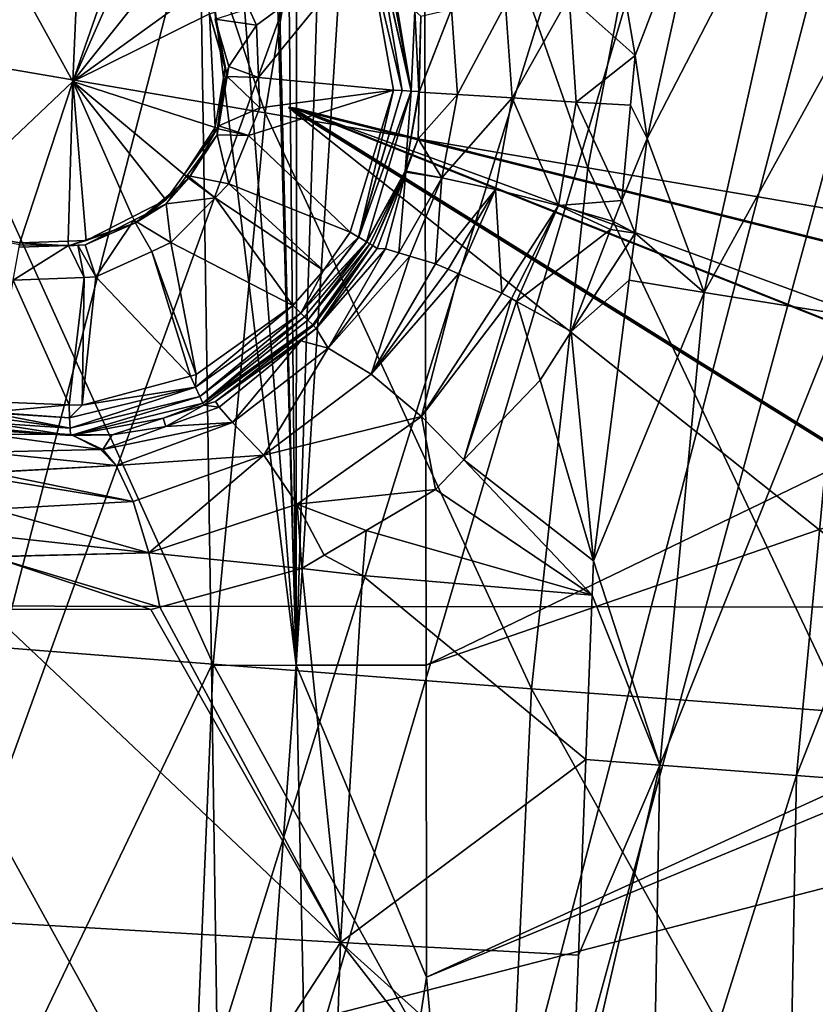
# Model space of a CAD drawing. Extents: x 512 to 878, y 536 to 1026.
# Tile 60 of 256: x 553 to 577, y 776 to 806. Entities that reach past the tile are written whole.
import ezdxf

# ---------------------------------------------------------------- set-up
doc = ezdxf.new("R2010")
doc.units = 0

msp = doc.modelspace()

# ---------------------------------------------------------------- linework, layer by layer
for points in [[(558.799744, 902.441833, 393.936127), (559.194824, 1025.550415, 393.714722), (561.716919, 786.466675, 391.29541)], [(559.194824, 1025.550415, 393.714722), (561.856506, 1025.550415, 391.367981), (561.716919, 786.466675, 391.29541)], [(561.856506, 1025.550415, 391.367981), (565.527649, 907.826294, 390.270294), (561.716919, 786.466675, 391.29541)], [(605.613953, 967.952148, 739.521484), (551.491333, 968.122559, 738.881165), (516.401672, 769.739075, 737.492493)], [(605.613953, 967.952148, 739.521484), (516.401672, 769.739075, 737.492493), (605.580933, 769.518677, 738.778442)], [(618.10907, 963.369446, 700.419495), (520.234863, 806.419128, 700.419495), (520.2677, 734.055725, 700.419495)], [(618.10907, 963.369446, 700.419495), (520.2677, 734.055725, 700.419495), (520.268921, 731.403442, 700.419495)], [(618.10907, 963.369446, 700.419495), (520.268921, 731.403442, 700.419495), (521.585632, 696.508911, 700.419495)], [(618.10907, 963.369446, 700.419495), (521.585632, 696.508911, 700.419495), (526.405518, 669.236389, 700.419495)], [(618.10907, 963.369446, 700.419495), (526.405518, 669.236389, 700.419495), (528.957886, 662.111328, 700.419495)], [(618.10907, 963.369446, 700.419495), (528.957886, 662.111328, 700.419495), (535.105774, 644.949585, 700.419495)], [(621.77417, 963.369446, 700.419495), (618.10907, 963.369446, 700.419495), (535.105774, 644.949585, 700.419495)], [(696.199646, 696.199585, 696.199646), (621.77417, 963.369446, 700.419495), (535.105774, 644.949585, 700.419495)], [(565.527649, 907.826294, 390.270294), (565.532349, 846.553284, 390.270294), (561.716919, 786.466675, 391.29541)], [(558.799011, 891.071228, 393.948578), (558.799744, 902.441833, 393.936127), (561.716919, 786.466675, 391.29541)], [(534.122253, 896.65387, 692.502014), (855.760864, 664.494141, 692.502014), (534.122253, 664.494141, 692.502014)], [(534.122253, 896.65387, 692.502014), (855.760864, 896.65387, 692.502014), (855.760864, 664.494141, 692.502014)], [(855.760864, 896.65387, 700.502014), (534.122253, 896.65387, 700.502014), (534.122253, 664.494141, 700.502014)], [(855.760864, 664.494141, 700.502014), (855.760864, 896.65387, 700.502014), (534.122253, 664.494141, 700.502014)], [(558.794983, 823.678101, 394.02243), (558.799011, 891.071228, 393.948578), (561.716919, 786.466675, 391.29541)], [(565.532349, 846.553284, 390.270294), (565.647156, 786.475586, 390.270294), (561.716919, 786.466675, 391.29541)], [(565.532349, 846.553284, 390.270294), (647.419739, 825.971436, 390.270294), (565.647156, 786.475586, 390.270294)], [(526.324402, 843.845764, 734.150757), (610.678345, 843.850769, 735.476562), (610.576294, 788.198303, 735.151794)], [(526.330322, 788.288696, 733.942993), (526.324402, 843.845764, 734.150757), (610.576294, 788.198303, 735.151794)], [(553.665588, 824.257263, 717.630859), (543.498169, 827.575684, 718.912964), (550.877197, 804.870605, 718.100586)], [(647.419739, 825.971436, 390.270294), (650.385193, 815.708313, 390.270294), (565.647156, 786.475586, 390.270294)], [(543.43158, 824.962341, 427.700531), (558.794128, 810.12561, 394.037262), (544.994934, 756.922241, 427.468475)], [(553.665588, 824.257263, 717.630859), (550.877197, 804.870605, 718.100586), (560.775269, 803.181458, 716.15918)], [(563.728271, 820.972717, 715.615723), (553.665588, 824.257263, 717.630859), (560.775269, 803.181458, 716.15918)], [(558.794128, 810.12561, 394.037262), (558.794983, 823.678101, 394.02243), (561.716919, 786.466675, 391.29541)], [(563.728271, 820.972717, 715.615723), (560.775269, 803.181458, 716.15918), (570.544678, 801.515503, 713.294189)], [(573.652893, 817.719482, 712.737366), (563.728271, 820.972717, 715.615723), (570.544678, 801.515503, 713.294189)], [(573.652893, 817.719482, 712.737366), (570.544678, 801.515503, 713.294189), (580.077881, 799.893372, 709.373535)], [(583.301331, 814.51355, 708.874023), (573.652893, 817.719482, 712.737366), (580.077881, 799.893372, 709.373535)], [(565.647156, 786.475586, 390.270294), (650.385193, 815.708313, 390.270294), (565.665222, 777.037109, 390.270294)], [(650.385193, 815.708313, 390.270294), (651.327271, 812.447998, 390.270294), (565.665222, 777.037109, 390.270294)], [(565.665222, 777.037109, 390.270294), (651.327271, 812.447998, 390.270294), (567.566345, 755.991699, 390.270294)], [(651.327271, 812.447998, 390.270294), (656.108032, 805.985901, 390.270294), (567.566345, 755.991699, 390.270294)], [(572.333496, 802.402283, 707.336731), (577.20874, 811.8172, 705.759583), (574.062805, 797.745972, 706.465759)], [(574.136963, 810.541626, 706.987), (577.20874, 811.8172, 705.759583), (572.333496, 802.402283, 707.336731)], [(577.20874, 811.8172, 705.759583), (581.234863, 810.777466, 703.636353), (574.062805, 797.745972, 706.465759)], [(571.625671, 806.960815, 707.732666), (574.136963, 810.541626, 706.987), (571.975403, 804.916199, 707.543396)], [(571.975403, 804.916199, 707.543396), (574.136963, 810.541626, 706.987), (572.333496, 802.402283, 707.336731)], [(574.062805, 797.745972, 706.465759), (581.234863, 810.777466, 703.636353), (578.170288, 797.090393, 704.25769)], [(551.540833, 810.322327, 712.759521), (554.961792, 804.13269, 712.312866), (550.373657, 799.783752, 713.063477)], [(551.540833, 810.322327, 712.759521), (555.197754, 809.686035, 712.241333), (554.961792, 804.13269, 712.312866)], [(558.794128, 810.12561, 394.037262), (559.151672, 786.465088, 394.117188), (544.994934, 756.922241, 427.468475)], [(558.794128, 810.12561, 394.037262), (561.716919, 786.466675, 391.29541), (559.151672, 786.465088, 394.117188)], [(555.197754, 809.686035, 712.241333), (556.68573, 809.076172, 711.941711), (554.961792, 804.13269, 712.312866)], [(556.68573, 809.076172, 711.941711), (557.065552, 808.920471, 711.865173), (554.961792, 804.13269, 712.312866)], [(557.065552, 808.920471, 711.865173), (557.978943, 807.92334, 711.664185), (554.961792, 804.13269, 712.312866)], [(563.880981, 808.29364, 704.111328), (564.14856, 808.411255, 704.187317), (564.930176, 803.852173, 704.150635)], [(564.14856, 808.411255, 704.187317), (564.155457, 808.414307, 704.18927), (565.200562, 803.8349, 704.277771)], [(564.930176, 803.852173, 704.150635), (564.14856, 808.411255, 704.187317), (565.200562, 803.8349, 704.277771)], [(564.155457, 808.414307, 704.18927), (564.326721, 808.489563, 704.237854), (565.200562, 803.8349, 704.277771)], [(564.326721, 808.489563, 704.237854), (564.411438, 808.526794, 704.323669), (565.200562, 803.8349, 704.277771)], [(564.411438, 808.526794, 704.323669), (564.415039, 808.528381, 704.327271), (565.200562, 803.8349, 704.277771)], [(564.415039, 808.528381, 704.327271), (565.308777, 806.262329, 704.498535), (565.200562, 803.8349, 704.277771)], [(560.287292, 806.341248, 704.111389), (563.880981, 808.29364, 704.111328), (560.519226, 805.831482, 704.111389)], [(560.519226, 805.831482, 704.111389), (563.880981, 808.29364, 704.111328), (560.581238, 804.252075, 704.111389)], [(560.581238, 804.252075, 704.111389), (563.880981, 808.29364, 704.111328), (564.662109, 803.87085, 704.111328)], [(564.662109, 803.87085, 704.111328), (563.880981, 808.29364, 704.111328), (564.930176, 803.852173, 704.150635)], [(557.978943, 807.92334, 711.664185), (558.866455, 806.954407, 711.468872), (554.961792, 804.13269, 712.312866)], [(558.866455, 806.954407, 711.468872), (559.091919, 806.177307, 711.416138), (554.961792, 804.13269, 712.312866)], [(569.978149, 806.7005, 707.968079), (571.625671, 806.960815, 707.732666), (571.975403, 804.916199, 707.543396)], [(568.047485, 806.453613, 707.515808), (569.978149, 806.7005, 707.968079), (568.249023, 803.630066, 707.423767)], [(568.249023, 803.630066, 707.423767), (569.978149, 806.7005, 707.968079), (570.189148, 803.507751, 707.824707)], [(569.978149, 806.7005, 707.968079), (571.975403, 804.916199, 707.543396), (570.189148, 803.507751, 707.824707)], [(559.263367, 806.009705, 705.111145), (560.287292, 806.341248, 704.111389), (560.519226, 805.831482, 704.111389)], [(565.441406, 803.808533, 704.7453), (566.418457, 806.315002, 706.319153), (566.5979, 803.737244, 706.277527)], [(565.44165, 803.818054, 704.745361), (566.418457, 806.315002, 706.319153), (565.441406, 803.808533, 704.7453)], [(565.488037, 806.100891, 704.754883), (566.418457, 806.315002, 706.319153), (565.44165, 803.818054, 704.745361)], [(566.418457, 806.315002, 706.319153), (568.047485, 806.453613, 707.515808), (566.5979, 803.737244, 706.277527)], [(566.5979, 803.737244, 706.277527), (568.047485, 806.453613, 707.515808), (568.249023, 803.630066, 707.423767)], [(554.961792, 804.13269, 712.312866), (559.091919, 806.177307, 711.416138), (559.263489, 802.732422, 711.381897)], [(559.091919, 806.177307, 711.416138), (559.256165, 806.225159, 708.892639), (559.614807, 804.384033, 708.892578)], [(559.091919, 806.177307, 711.416138), (559.564941, 804.547058, 711.305481), (559.263489, 802.732422, 711.381897)], [(559.564941, 804.547058, 711.305481), (559.091919, 806.177307, 711.416138), (559.614807, 804.384033, 708.892578)], [(559.256165, 806.225159, 708.892639), (559.263367, 806.009705, 705.111145), (559.614807, 804.384033, 708.892578)], [(565.200562, 803.8349, 704.277771), (565.308777, 806.262329, 704.498535), (565.429993, 803.822083, 704.481506)], [(565.308777, 806.262329, 704.498535), (565.488037, 806.100891, 704.754883), (565.429993, 803.822083, 704.481506)], [(565.429993, 803.822083, 704.481506), (565.488037, 806.100891, 704.754883), (565.44165, 803.818054, 704.745361)], [(559.263367, 806.009705, 705.111145), (559.679504, 804.577942, 705.111145), (559.614807, 804.384033, 708.892578)], [(559.263367, 806.009705, 705.111145), (560.519226, 805.831482, 704.111389), (559.679504, 804.577942, 705.111145)], [(559.679504, 804.577942, 705.111145), (560.519226, 805.831482, 704.111389), (560.581238, 804.252075, 704.111389)], [(567.566345, 755.991699, 390.270294), (656.108032, 805.985901, 390.270294), (570.135559, 727.550781, 390.270294)], [(570.135559, 727.550781, 390.270294), (656.108032, 805.985901, 390.270294), (570.774109, 725.662598, 390.270294)], [(656.108032, 805.985901, 390.270294), (659.865479, 800.907043, 390.270294), (570.774109, 725.662598, 390.270294)], [(550.877197, 804.870605, 718.100586), (549.463379, 787.270874, 718.665161), (559.205994, 786.501953, 716.778748)], [(560.775269, 803.181458, 716.15918), (550.877197, 804.870605, 718.100586), (559.205994, 786.501953, 716.778748)], [(570.189148, 803.507751, 707.824707), (571.975403, 804.916199, 707.543396), (571.835876, 803.411133, 707.557312)], [(571.835876, 803.411133, 707.557312), (571.975403, 804.916199, 707.543396), (572.333496, 802.402283, 707.336731)], [(559.263489, 802.732422, 711.381897), (559.564941, 804.547058, 711.305481), (559.338745, 802.712463, 708.892456)], [(559.564941, 804.547058, 711.305481), (559.614807, 804.384033, 708.892578), (559.338745, 802.712463, 708.892456)], [(559.614807, 804.384033, 708.892578), (559.679504, 804.577942, 705.111145), (559.62854, 804.279846, 705.111084)], [(559.62854, 804.279846, 705.111084), (559.679504, 804.577942, 705.111145), (560.581238, 804.252075, 704.111389)], [(559.614807, 804.384033, 708.892578), (559.37323, 802.78595, 705.111023), (559.338745, 802.712463, 708.892456)], [(559.614807, 804.384033, 708.892578), (559.62854, 804.279846, 705.111084), (559.37323, 802.78595, 705.111023)], [(559.62854, 804.279846, 705.111084), (560.617249, 803.334412, 704.111389), (559.37323, 802.78595, 705.111023)], [(559.62854, 804.279846, 705.111084), (560.581238, 804.252075, 704.111389), (560.617249, 803.334412, 704.111389)], [(560.581238, 804.252075, 704.111389), (564.662109, 803.87085, 704.111328), (560.617249, 803.334412, 704.111389)], [(550.373657, 799.783752, 713.063477), (554.961792, 804.13269, 712.312866), (553.358154, 799.251221, 712.674072)], [(554.961792, 804.13269, 712.312866), (554.821838, 799.301208, 712.385376), (553.358154, 799.251221, 712.674072)], [(554.961792, 804.13269, 712.312866), (555.363037, 799.319702, 712.278625), (554.821838, 799.301208, 712.385376)], [(554.961792, 804.13269, 712.312866), (556.76123, 800.033569, 711.967773), (555.363037, 799.319702, 712.278625)], [(554.961792, 804.13269, 712.312866), (557.770569, 800.548889, 711.743347), (556.76123, 800.033569, 711.967773)], [(554.961792, 804.13269, 712.312866), (558.329712, 801.311279, 711.608093), (557.770569, 800.548889, 711.743347)], [(554.961792, 804.13269, 712.312866), (559.263489, 802.732422, 711.381897), (558.329712, 801.311279, 711.608093)], [(560.275452, 802.492249, 704.111389), (564.662537, 803.868225, 704.111328), (563.348083, 799.57312, 704.111328)], [(560.617249, 803.334412, 704.111389), (564.662537, 803.868225, 704.111328), (560.275452, 802.492249, 704.111389)], [(564.662109, 803.87085, 704.111328), (564.662537, 803.868225, 704.111328), (560.617249, 803.334412, 704.111389)], [(563.348083, 799.57312, 704.111328), (564.662537, 803.868225, 704.111328), (563.599976, 799.422363, 704.155396)], [(564.662537, 803.868225, 704.111328), (564.930176, 803.852173, 704.150635), (563.599976, 799.422363, 704.155396)], [(563.599976, 799.422363, 704.155396), (564.930176, 803.852173, 704.150635), (563.604858, 799.419434, 704.158813)], [(563.604858, 799.419434, 704.158813), (564.930176, 803.852173, 704.150635), (563.610474, 799.416077, 704.162659)], [(564.930176, 803.852173, 704.150635), (565.200562, 803.8349, 704.277771), (563.610474, 799.416077, 704.162659)], [(563.610474, 799.416077, 704.162659), (565.200562, 803.8349, 704.277771), (563.848022, 799.273926, 704.327454)], [(565.200562, 803.8349, 704.277771), (565.014038, 801.415344, 704.496094), (563.848022, 799.273926, 704.327454)], [(564.662537, 803.868225, 704.111328), (564.662109, 803.87085, 704.111328), (564.930176, 803.852173, 704.150635)], [(565.200562, 803.8349, 704.277771), (565.429993, 803.822083, 704.481506), (565.014038, 801.415344, 704.496094)], [(565.429993, 803.822083, 704.481506), (565.441406, 803.808533, 704.7453), (565.014038, 801.415344, 704.496094)], [(565.441406, 803.808533, 704.7453), (565.412659, 802.393982, 704.73938), (565.014038, 801.415344, 704.496094)], [(565.441406, 803.808533, 704.7453), (566.5979, 803.737244, 706.277527), (565.412659, 802.393982, 704.73938)], [(565.412659, 802.393982, 704.73938), (566.5979, 803.737244, 706.277527), (566.124939, 801.210449, 706.328125)], [(565.429993, 803.822083, 704.481506), (565.44165, 803.818054, 704.745361), (565.441406, 803.808533, 704.7453)], [(566.5979, 803.737244, 706.277527), (568.249023, 803.630066, 707.423767), (566.124939, 801.210449, 706.328125)], [(559.37323, 802.78595, 705.111023), (560.617249, 803.334412, 704.111389), (560.275452, 802.492249, 704.111389)], [(561.487793, 803.341431, 696.875244), (561.485413, 803.341675, 696.882019), (696.199646, 696.199585, 696.199646)], [(561.485413, 803.341675, 696.882019), (720.868042, 763.496155, 695.822815), (696.199646, 696.199585, 696.199646)], [(561.485413, 803.341675, 696.882019), (561.487793, 803.341431, 696.875244), (720.868042, 763.496155, 695.822815)], [(703.10553, 715.039307, 696.094177), (561.487793, 803.341431, 696.875244), (696.199646, 696.199585, 696.199646)], [(561.492432, 803.340942, 696.861633), (561.487793, 803.341431, 696.875244), (703.10553, 715.039307, 696.094177)], [(561.487793, 803.341431, 696.875244), (561.492432, 803.340942, 696.861633), (720.868042, 763.496155, 695.822815)], [(561.501648, 803.339905, 696.834473), (561.492432, 803.340942, 696.861633), (703.10553, 715.039307, 696.094177)], [(561.492432, 803.340942, 696.861633), (561.501648, 803.339905, 696.834473), (720.868042, 763.496155, 695.822815)], [(561.519592, 803.338013, 696.780151), (561.501648, 803.339905, 696.834473), (703.10553, 715.039307, 696.094177)], [(561.501648, 803.339905, 696.834473), (561.519592, 803.338013, 696.780151), (720.868042, 763.496155, 695.822815)], [(561.553589, 803.334351, 696.671326), (561.519592, 803.338013, 696.780151), (703.10553, 715.039307, 696.094177)], [(561.519592, 803.338013, 696.780151), (561.553589, 803.334351, 696.671326), (720.868042, 763.496155, 695.822815)], [(561.614075, 803.32782, 696.453369), (561.553589, 803.334351, 696.671326), (703.10553, 715.039307, 696.094177)], [(561.553589, 803.334351, 696.671326), (561.614075, 803.32782, 696.453369), (720.868042, 763.496155, 695.822815)], [(566.124939, 801.210449, 706.328125), (568.249023, 803.630066, 707.423767), (567.748108, 800.863892, 707.519653)], [(567.748108, 800.863892, 707.519653), (568.249023, 803.630066, 707.423767), (569.653992, 800.373718, 707.950684)], [(568.249023, 803.630066, 707.423767), (570.189148, 803.507751, 707.824707), (569.653992, 800.373718, 707.950684)], [(570.189148, 803.507751, 707.824707), (571.568848, 800.530945, 707.584045), (569.653992, 800.373718, 707.950684)], [(570.189148, 803.507751, 707.824707), (571.835876, 803.411133, 707.557312), (571.568848, 800.530945, 707.584045)], [(571.835876, 803.411133, 707.557312), (572.333496, 802.402283, 707.336731), (571.568848, 800.530945, 707.584045)], [(560.775269, 803.181458, 716.15918), (559.205994, 786.501953, 716.778748), (568.840698, 785.753967, 713.90387)], [(570.544678, 801.515503, 713.294189), (560.775269, 803.181458, 716.15918), (568.840698, 785.753967, 713.90387)], [(713.31604, 742.893921, 695.938171), (561.614075, 803.32782, 696.453369), (703.10553, 715.039307, 696.094177)], [(561.705627, 803.317993, 696.018555), (561.614075, 803.32782, 696.453369), (713.31604, 742.893921, 695.938171)], [(561.614075, 803.32782, 696.453369), (561.705627, 803.317993, 696.018555), (720.868042, 763.496155, 695.822815)], [(714.890442, 747.189087, 695.914124), (561.705627, 803.317993, 696.018555), (713.31604, 742.893921, 695.938171)], [(720.868042, 763.496155, 695.822815), (561.705627, 803.317993, 696.018555), (714.890442, 747.189087, 695.914124)], [(559.338745, 802.712463, 708.892456), (559.37323, 802.78595, 705.111023), (559.358215, 802.69812, 705.111023)], [(559.358215, 802.69812, 705.111023), (559.37323, 802.78595, 705.111023), (560.275452, 802.492249, 704.111389)], [(559.263489, 802.732422, 711.381897), (559.231628, 802.540894, 711.389954), (558.329712, 801.311279, 711.608093)], [(558.329712, 801.311279, 711.608093), (559.338745, 802.712463, 708.892456), (558.470398, 801.202637, 708.892456)], [(559.231628, 802.540894, 711.389954), (559.338745, 802.712463, 708.892456), (558.329712, 801.311279, 711.608093)], [(558.415344, 801.279968, 705.110962), (559.325989, 802.509583, 705.110962), (559.681335, 801.028625, 704.111328)], [(559.325989, 802.509583, 705.110962), (558.415344, 801.279968, 705.110962), (558.470398, 801.202637, 708.892456)], [(559.338745, 802.712463, 708.892456), (559.325989, 802.509583, 705.110962), (558.470398, 801.202637, 708.892456)], [(559.263489, 802.732422, 711.381897), (559.338745, 802.712463, 708.892456), (559.231628, 802.540894, 711.389954)], [(559.338745, 802.712463, 708.892456), (559.358215, 802.69812, 705.111023), (559.325989, 802.509583, 705.110962)], [(559.325989, 802.509583, 705.110962), (559.358215, 802.69812, 705.111023), (560.275452, 802.492249, 704.111389)], [(559.325989, 802.509583, 705.110962), (560.275452, 802.492249, 704.111389), (559.681335, 801.028625, 704.111328)], [(559.681335, 801.028625, 704.111328), (560.275452, 802.492249, 704.111389), (563.348083, 799.57312, 704.111328)], [(565.412659, 802.393982, 704.73938), (565.046265, 801.416016, 704.765747), (565.014038, 801.415344, 704.496094)], [(565.046265, 801.416016, 704.765747), (565.412659, 802.393982, 704.73938), (566.124939, 801.210449, 706.328125)], [(571.568848, 800.530945, 707.584045), (572.333496, 802.402283, 707.336731), (571.971375, 799.538757, 707.442505)], [(571.971375, 799.538757, 707.442505), (572.333496, 802.402283, 707.336731), (574.062805, 797.745972, 706.465759)], [(558.329712, 801.311279, 711.608093), (558.470398, 801.202637, 708.892456), (557.770569, 800.548889, 711.743347)], [(558.394653, 801.252014, 705.110962), (559.266235, 800.607849, 704.111328), (557.780396, 800.422668, 705.110962)], [(558.470398, 801.202637, 708.892456), (558.394653, 801.252014, 705.110962), (557.780396, 800.422668, 705.110962)], [(558.394653, 801.252014, 705.110962), (558.415344, 801.279968, 705.110962), (559.266235, 800.607849, 704.111328)], [(558.415344, 801.279968, 705.110962), (558.394653, 801.252014, 705.110962), (558.470398, 801.202637, 708.892456)], [(558.415344, 801.279968, 705.110962), (559.681335, 801.028625, 704.111328), (559.266235, 800.607849, 704.111328)], [(563.848022, 799.273926, 704.327454), (565.014038, 801.415344, 704.496094), (563.851929, 799.271545, 704.330139)], [(563.851929, 799.271545, 704.330139), (565.014038, 801.415344, 704.496094), (563.948914, 799.213501, 704.3974)], [(563.948914, 799.213501, 704.3974), (565.014038, 801.415344, 704.496094), (564.033142, 799.163147, 704.560852)], [(564.033142, 799.163147, 704.560852), (565.014038, 801.415344, 704.496094), (564.034302, 799.162476, 704.56311)], [(565.014038, 801.415344, 704.496094), (565.036072, 801.388855, 704.766479), (564.034302, 799.162476, 704.56311)], [(564.034302, 799.162476, 704.56311), (565.036072, 801.388855, 704.766479), (564.171204, 799.080505, 704.828674)], [(564.171204, 799.080505, 704.828674), (565.036072, 801.388855, 704.766479), (564.421143, 799.061951, 705.436218)], [(564.421143, 799.061951, 705.436218), (565.036072, 801.388855, 704.766479), (564.82312, 798.943481, 705.944336)], [(565.036072, 801.388855, 704.766479), (566.124939, 801.210449, 706.328125), (564.82312, 798.943481, 705.944336)], [(565.014038, 801.415344, 704.496094), (565.046265, 801.416016, 704.765747), (565.036072, 801.388855, 704.766479)], [(565.036072, 801.388855, 704.766479), (565.046265, 801.416016, 704.765747), (566.124939, 801.210449, 706.328125)], [(570.544678, 801.515503, 713.294189), (568.840698, 785.753967, 713.90387), (578.327698, 785.051819, 709.907715)], [(580.077881, 799.893372, 709.373535), (570.544678, 801.515503, 713.294189), (578.327698, 785.051819, 709.907715)], [(558.470398, 801.202637, 708.892456), (557.780396, 800.422668, 705.110962), (556.852173, 799.849854, 708.892456)], [(557.770569, 800.548889, 711.743347), (558.470398, 801.202637, 708.892456), (556.852173, 799.849854, 708.892456)], [(559.266235, 800.607849, 704.111328), (559.681335, 801.028625, 704.111328), (562.549683, 798.412109, 704.111328)], [(559.681335, 801.028625, 704.111328), (563.348083, 799.57312, 704.111328), (562.549683, 798.412109, 704.111328)], [(564.82312, 798.943481, 705.944336), (566.124939, 801.210449, 706.328125), (565.152954, 798.846252, 706.361267)], [(565.152954, 798.846252, 706.361267), (566.124939, 801.210449, 706.328125), (565.934387, 798.615906, 707.349121)], [(566.124939, 801.210449, 706.328125), (567.748108, 800.863892, 707.519653), (565.934387, 798.615906, 707.349121)], [(565.934387, 798.615906, 707.349121), (567.748108, 800.863892, 707.519653), (566.313293, 798.44696, 707.524963)], [(566.313293, 798.44696, 707.524963), (567.748108, 800.863892, 707.519653), (566.627625, 798.306824, 707.670898)], [(566.627625, 798.306824, 707.670898), (567.748108, 800.863892, 707.519653), (567.939148, 797.722046, 708.279541)], [(567.748108, 800.863892, 707.519653), (569.653992, 800.373718, 707.950684), (567.939148, 797.722046, 708.279541)], [(570.774109, 725.662598, 390.270294), (659.865479, 800.907043, 390.270294), (580.561829, 696.720032, 390.270294)], [(556.76123, 800.033569, 711.967773), (557.770569, 800.548889, 711.743347), (556.852173, 799.849854, 708.892456)], [(556.808411, 799.931946, 705.110962), (557.780396, 800.422668, 705.110962), (557.929932, 799.253235, 704.111328)], [(557.780396, 800.422668, 705.110962), (556.808411, 799.931946, 705.110962), (556.852173, 799.849854, 708.892456)], [(557.780396, 800.422668, 705.110962), (559.266235, 800.607849, 704.111328), (557.929932, 799.253235, 704.111328)], [(557.929932, 799.253235, 704.111328), (559.266235, 800.607849, 704.111328), (561.620178, 797.353271, 704.111328)], [(559.266235, 800.607849, 704.111328), (562.549683, 798.412109, 704.111328), (561.620178, 797.353271, 704.111328)], [(567.939148, 797.722046, 708.279541), (569.653992, 800.373718, 707.950684), (568.23584, 797.55896, 708.254089)], [(568.23584, 797.55896, 708.254089), (569.653992, 800.373718, 707.950684), (568.389099, 797.47467, 708.240906)], [(569.653992, 800.373718, 707.950684), (571.227173, 799.648315, 707.698853), (568.389099, 797.47467, 708.240906)], [(569.653992, 800.373718, 707.950684), (571.568848, 800.530945, 707.584045), (571.323242, 799.896484, 707.666565)], [(569.653992, 800.373718, 707.950684), (571.323242, 799.896484, 707.666565), (571.227173, 799.648315, 707.698853)], [(571.323242, 799.896484, 707.666565), (571.568848, 800.530945, 707.584045), (571.971375, 799.538757, 707.442505)], [(550.373657, 799.783752, 713.063477), (553.358154, 799.251221, 712.674072), (553.346741, 799.186218, 708.892517)], [(556.852173, 799.849854, 708.892456), (555.333923, 799.187622, 705.111023), (554.829224, 799.161682, 708.892517)], [(555.363037, 799.319702, 712.278625), (556.852173, 799.849854, 708.892456), (554.829224, 799.161682, 708.892517)], [(555.333923, 799.187622, 705.111023), (556.808411, 799.931946, 705.110962), (555.65741, 798.215942, 704.111328)], [(556.852173, 799.849854, 708.892456), (556.808411, 799.931946, 705.110962), (555.333923, 799.187622, 705.111023)], [(556.76123, 800.033569, 711.967773), (556.852173, 799.849854, 708.892456), (555.363037, 799.319702, 712.278625)], [(556.808411, 799.931946, 705.110962), (557.34729, 798.987244, 704.111328), (555.65741, 798.215942, 704.111328)], [(556.808411, 799.931946, 705.110962), (557.929932, 799.253235, 704.111328), (557.34729, 798.987244, 704.111328)], [(571.227173, 799.648315, 707.698853), (571.323242, 799.896484, 707.666565), (571.971375, 799.538757, 707.442505)], [(563.348083, 799.57312, 704.111328), (563.599976, 799.422363, 704.155396), (562.549683, 798.412109, 704.111328)], [(568.389099, 797.47467, 708.240906), (571.227173, 799.648315, 707.698853), (570.035461, 796.569519, 708.099426)], [(571.227173, 799.648315, 707.698853), (571.971375, 799.538757, 707.442505), (570.035461, 796.569519, 708.099426)], [(571.971375, 799.538757, 707.442505), (571.791077, 798.113159, 707.495178), (570.035461, 796.569519, 708.099426)], [(571.791077, 798.113159, 707.495178), (571.971375, 799.538757, 707.442505), (574.062805, 797.745972, 706.465759)], [(554.832214, 799.170959, 705.111023), (555.300354, 798.202087, 704.111328), (553.159302, 798.119263, 704.111328)], [(553.335327, 799.121216, 705.111023), (554.832214, 799.170959, 705.111023), (553.159302, 798.119263, 704.111328)], [(553.346741, 799.186218, 708.892517), (554.832214, 799.170959, 705.111023), (553.335327, 799.121216, 705.111023)], [(553.346741, 799.186218, 708.892517), (553.358154, 799.251221, 712.674072), (554.829224, 799.161682, 708.892517)], [(554.832214, 799.170959, 705.111023), (553.346741, 799.186218, 708.892517), (554.829224, 799.161682, 708.892517)], [(553.358154, 799.251221, 712.674072), (554.821838, 799.301208, 712.385376), (554.829224, 799.161682, 708.892517)], [(554.821838, 799.301208, 712.385376), (555.363037, 799.319702, 712.278625), (554.829224, 799.161682, 708.892517)], [(555.333923, 799.187622, 705.111023), (555.113831, 799.180359, 705.111023), (554.829224, 799.161682, 708.892517)], [(555.113831, 799.180359, 705.111023), (554.832214, 799.170959, 705.111023), (554.829224, 799.161682, 708.892517)], [(554.832214, 799.170959, 705.111023), (555.113831, 799.180359, 705.111023), (555.300354, 798.202087, 704.111328)], [(555.113831, 799.180359, 705.111023), (555.333923, 799.187622, 705.111023), (555.65741, 798.215942, 704.111328)], [(555.113831, 799.180359, 705.111023), (555.65741, 798.215942, 704.111328), (555.300354, 798.202087, 704.111328)], [(557.34729, 798.987244, 704.111328), (557.929932, 799.253235, 704.111328), (558.688599, 795.262329, 704.111328)], [(557.929932, 799.253235, 704.111328), (561.620178, 797.353271, 704.111328), (558.688599, 795.262329, 704.111328)], [(563.599976, 799.422363, 704.155396), (563.604858, 799.419434, 704.158813), (561.8573, 797.121216, 704.198486)], [(562.549683, 798.412109, 704.111328), (563.599976, 799.422363, 704.155396), (561.8573, 797.121216, 704.198486)], [(563.604858, 799.419434, 704.158813), (563.610474, 799.416077, 704.162659), (561.8573, 797.121216, 704.198486)], [(563.610474, 799.416077, 704.162659), (563.848022, 799.273926, 704.327454), (561.8573, 797.121216, 704.198486)], [(563.848022, 799.273926, 704.327454), (563.851929, 799.271545, 704.330139), (561.8573, 797.121216, 704.198486)], [(561.8573, 797.121216, 704.198486), (563.851929, 799.271545, 704.330139), (561.971497, 797.009521, 704.240479)], [(561.971497, 797.009521, 704.240479), (563.851929, 799.271545, 704.330139), (562.075073, 796.908203, 704.377441)], [(563.851929, 799.271545, 704.330139), (563.948914, 799.213501, 704.3974), (562.075073, 796.908203, 704.377441)], [(562.075073, 796.908203, 704.377441), (563.948914, 799.213501, 704.3974), (562.222046, 796.764404, 704.571838)], [(563.948914, 799.213501, 704.3974), (564.033142, 799.163147, 704.560852), (562.222046, 796.764404, 704.571838)], [(555.65741, 798.215942, 704.111328), (557.34729, 798.987244, 704.111328), (558.525269, 795.218384, 704.111328)], [(557.34729, 798.987244, 704.111328), (558.688599, 795.262329, 704.111328), (558.525269, 795.218384, 704.111328)], [(562.222046, 796.764404, 704.571838), (564.033142, 799.163147, 704.560852), (562.238831, 796.747925, 704.635315)], [(564.033142, 799.163147, 704.560852), (564.034302, 799.162476, 704.56311), (562.238831, 796.747925, 704.635315)], [(562.238831, 796.747925, 704.635315), (564.034302, 799.162476, 704.56311), (562.242615, 796.744263, 704.649658)], [(562.242615, 796.744263, 704.649658), (564.034302, 799.162476, 704.56311), (562.328003, 796.660706, 704.972168)], [(564.034302, 799.162476, 704.56311), (564.171204, 799.080505, 704.828674), (562.328003, 796.660706, 704.972168)], [(564.171204, 799.080505, 704.828674), (564.421143, 799.061951, 705.436218), (562.328003, 796.660706, 704.972168)], [(562.328003, 796.660706, 704.972168), (564.421143, 799.061951, 705.436218), (562.686646, 796.059021, 706.977112)], [(564.421143, 799.061951, 705.436218), (564.82312, 798.943481, 705.944336), (562.686646, 796.059021, 706.977112)], [(564.82312, 798.943481, 705.944336), (565.152954, 798.846252, 706.361267), (562.686646, 796.059021, 706.977112)], [(562.686646, 796.059021, 706.977112), (565.152954, 798.846252, 706.361267), (563.9823, 795.27655, 708.492615)], [(565.152954, 798.846252, 706.361267), (565.934387, 798.615906, 707.349121), (563.9823, 795.27655, 708.492615)], [(565.934387, 798.615906, 707.349121), (566.313293, 798.44696, 707.524963), (563.9823, 795.27655, 708.492615)], [(561.620178, 797.353271, 704.111328), (562.549683, 798.412109, 704.111328), (561.8573, 797.121216, 704.198486)], [(566.313293, 798.44696, 707.524963), (566.627625, 798.306824, 707.670898), (563.9823, 795.27655, 708.492615)], [(563.9823, 795.27655, 708.492615), (566.627625, 798.306824, 707.670898), (565.512268, 793.996704, 709.273376)], [(566.627625, 798.306824, 707.670898), (567.939148, 797.722046, 708.279541), (565.512268, 793.996704, 709.273376)], [(552.534851, 794.434753, 704.111328), (553.159302, 798.119263, 704.111328), (554.845337, 794.349915, 704.111328)], [(553.159302, 798.119263, 704.111328), (555.300354, 798.202087, 704.111328), (554.845337, 794.349915, 704.111328)], [(554.845337, 794.349915, 704.111328), (555.300354, 798.202087, 704.111328), (555.242676, 794.335327, 704.111328)], [(555.300354, 798.202087, 704.111328), (555.65741, 798.215942, 704.111328), (555.242676, 794.335327, 704.111328)], [(555.65741, 798.215942, 704.111328), (558.525269, 795.218384, 704.111328), (555.242676, 794.335327, 704.111328)], [(570.035461, 796.569519, 708.099426), (571.791077, 798.113159, 707.495178), (570.718628, 789.632141, 707.808594)], [(571.791077, 798.113159, 707.495178), (574.062805, 797.745972, 706.465759), (570.718628, 789.632141, 707.808594)], [(567.939148, 797.722046, 708.279541), (568.23584, 797.55896, 708.254089), (565.512268, 793.996704, 709.273376)], [(570.718628, 789.632141, 707.808594), (574.062805, 797.745972, 706.465759), (572.719604, 783.445862, 706.965759)], [(574.062805, 797.745972, 706.465759), (578.170288, 797.090393, 704.25769), (572.719604, 783.445862, 706.965759)], [(565.512268, 793.996704, 709.273376), (568.23584, 797.55896, 708.254089), (566.790344, 792.681152, 709.242737)], [(568.23584, 797.55896, 708.254089), (568.389099, 797.47467, 708.240906), (566.790344, 792.681152, 709.242737)], [(568.389099, 797.47467, 708.240906), (569.096436, 795.092896, 708.434753), (566.790344, 792.681152, 709.242737)], [(568.389099, 797.47467, 708.240906), (570.035461, 796.569519, 708.099426), (569.096436, 795.092896, 708.434753)], [(558.688599, 795.262329, 704.111328), (561.620178, 797.353271, 704.111328), (558.672913, 794.881714, 704.170898)], [(561.620178, 797.353271, 704.111328), (561.8573, 797.121216, 704.198486), (558.672913, 794.881714, 704.170898)], [(558.672913, 794.881714, 704.170898), (561.8573, 797.121216, 704.198486), (558.80127, 794.598877, 704.351868)], [(561.8573, 797.121216, 704.198486), (561.971497, 797.009521, 704.240479), (558.80127, 794.598877, 704.351868)], [(572.719604, 783.445862, 706.965759), (578.170288, 797.090393, 704.25769), (576.85498, 783.134277, 704.703979)], [(578.170288, 797.090393, 704.25769), (582.099121, 796.462097, 701.568726), (576.85498, 783.134277, 704.703979)], [(558.80127, 794.598877, 704.351868), (561.971497, 797.009521, 704.240479), (558.894897, 794.392639, 704.630981)], [(561.971497, 797.009521, 704.240479), (562.075073, 796.908203, 704.377441), (558.894897, 794.392639, 704.630981)], [(562.075073, 796.908203, 704.377441), (562.222046, 796.764404, 704.571838), (558.894897, 794.392639, 704.630981)], [(562.222046, 796.764404, 704.571838), (562.238831, 796.747925, 704.635315), (558.894897, 794.392639, 704.630981)], [(558.894897, 794.392639, 704.630981), (562.238831, 796.747925, 704.635315), (558.92688, 794.335571, 704.972168)], [(562.238831, 796.747925, 704.635315), (562.242615, 796.744263, 704.649658), (558.92688, 794.335571, 704.972168)], [(562.242615, 796.744263, 704.649658), (559.272461, 794.446716, 704.972168), (558.92688, 794.335571, 704.972168)], [(562.242615, 796.744263, 704.649658), (562.328003, 796.660706, 704.972168), (559.272461, 794.446716, 704.972168)], [(562.328003, 796.660706, 704.972168), (561.861877, 796.283203, 705.197144), (559.272461, 794.446716, 704.972168)], [(561.861877, 796.283203, 705.197144), (562.328003, 796.660706, 704.972168), (562.686646, 796.059021, 706.977112)], [(569.096436, 795.092896, 708.434753), (570.035461, 796.569519, 708.099426), (570.718628, 789.632141, 707.808594)], [(559.272461, 794.446716, 704.972168), (561.861877, 796.283203, 705.197144), (559.386047, 794.278137, 706.392273)], [(559.386047, 794.278137, 706.392273), (561.861877, 796.283203, 705.197144), (559.79364, 793.807251, 708.19043)], [(561.861877, 796.283203, 705.197144), (562.686646, 796.059021, 706.977112), (559.79364, 793.807251, 708.19043)], [(576.85498, 783.134277, 704.703979), (582.099121, 796.462097, 701.568726), (580.820862, 782.830322, 701.957275)], [(559.79364, 793.807251, 708.19043), (562.686646, 796.059021, 706.977112), (560.734741, 792.825012, 709.639404)], [(562.686646, 796.059021, 706.977112), (563.9823, 795.27655, 708.492615), (560.734741, 792.825012, 709.639404)], [(558.525269, 795.218384, 704.111328), (558.672913, 794.881714, 704.170898), (555.242676, 794.335327, 704.111328)], [(558.525269, 795.218384, 704.111328), (558.688599, 795.262329, 704.111328), (558.672913, 794.881714, 704.170898)], [(563.9823, 795.27655, 708.492615), (565.512268, 793.996704, 709.273376), (560.734741, 792.825012, 709.639404)], [(566.790344, 792.681152, 709.242737), (569.096436, 795.092896, 708.434753), (570.718628, 789.632141, 707.808594)], [(554.862427, 793.954834, 704.170898), (558.672913, 794.881714, 704.170898), (554.879089, 793.644714, 704.351868)], [(555.242676, 794.335327, 704.111328), (558.672913, 794.881714, 704.170898), (554.862427, 793.954834, 704.170898)], [(558.672913, 794.881714, 704.170898), (558.80127, 794.598877, 704.351868), (554.879089, 793.644714, 704.351868)], [(552.534851, 794.434753, 704.111328), (554.845337, 794.349915, 704.111328), (552.484253, 794.128601, 704.187866)], [(554.879089, 793.644714, 704.351868), (558.80127, 794.598877, 704.351868), (554.891235, 793.418518, 704.630981)], [(558.80127, 794.598877, 704.351868), (558.894897, 794.392639, 704.630981), (554.891235, 793.418518, 704.630981)], [(558.92688, 794.335571, 704.972168), (559.272461, 794.446716, 704.972168), (559.386047, 794.278137, 706.392273)], [(552.459045, 793.976196, 704.225952), (552.480347, 794.10498, 704.193787), (554.879089, 793.644714, 704.351868)], [(552.480347, 794.10498, 704.193787), (552.484253, 794.128601, 704.187866), (554.862427, 793.954834, 704.170898)], [(552.480347, 794.10498, 704.193787), (554.862427, 793.954834, 704.170898), (554.879089, 793.644714, 704.351868)], [(552.484253, 794.128601, 704.187866), (554.845337, 794.349915, 704.111328), (554.862427, 793.954834, 704.170898)], [(554.845337, 794.349915, 704.111328), (555.242676, 794.335327, 704.111328), (554.862427, 793.954834, 704.170898)], [(558.894897, 794.392639, 704.630981), (557.697266, 793.940125, 704.972168), (554.891235, 793.418518, 704.630981)], [(558.894897, 794.392639, 704.630981), (558.92688, 794.335571, 704.972168), (557.697266, 793.940125, 704.972168)], [(557.697266, 793.940125, 704.972168), (558.92688, 794.335571, 704.972168), (557.770813, 793.690796, 707.035095)], [(558.92688, 794.335571, 704.972168), (559.386047, 794.278137, 706.392273), (557.770813, 793.690796, 707.035095)], [(559.386047, 794.278137, 706.392273), (559.79364, 793.807251, 708.19043), (557.770813, 793.690796, 707.035095)], [(552.403259, 793.639771, 704.519226), (552.430481, 793.804016, 704.376099), (554.891235, 793.418518, 704.630981)], [(552.430481, 793.804016, 704.376099), (552.459045, 793.976196, 704.225952), (554.879089, 793.644714, 704.351868)], [(552.430481, 793.804016, 704.376099), (554.879089, 793.644714, 704.351868), (554.891235, 793.418518, 704.630981)], [(557.697266, 793.940125, 704.972168), (556.146729, 793.441467, 704.972168), (554.891235, 793.418518, 704.630981)], [(555.868164, 792.998901, 707.792358), (559.79364, 793.807251, 708.19043), (556.26947, 792.515564, 709.413513)], [(557.770813, 793.690796, 707.035095), (559.79364, 793.807251, 708.19043), (555.868164, 792.998901, 707.792358)], [(557.697266, 793.940125, 704.972168), (557.770813, 793.690796, 707.035095), (556.146729, 793.441467, 704.972168)], [(559.79364, 793.807251, 708.19043), (560.734741, 792.825012, 709.639404), (556.26947, 792.515564, 709.413513)], [(560.734741, 792.825012, 709.639404), (565.512268, 793.996704, 709.273376), (561.74939, 791.339233, 710.484009)], [(565.512268, 793.996704, 709.273376), (565.932312, 791.783813, 709.543335), (561.74939, 791.339233, 710.484009)], [(565.512268, 793.996704, 709.273376), (566.790344, 792.681152, 709.242737), (565.932312, 791.783813, 709.543335)], [(552.373108, 793.457703, 704.972168), (552.392761, 793.576599, 704.676331), (554.897949, 793.446838, 704.972168)], [(552.392761, 793.576599, 704.676331), (552.395203, 793.591248, 704.639954), (554.891235, 793.418518, 704.630981)], [(554.897949, 793.446838, 704.972168), (552.392761, 793.576599, 704.676331), (554.891235, 793.418518, 704.630981)], [(552.395203, 793.591248, 704.639954), (552.403259, 793.639771, 704.519226), (554.891235, 793.418518, 704.630981)], [(556.146729, 793.441467, 704.972168), (557.770813, 793.690796, 707.035095), (555.868164, 792.998901, 707.792358)], [(552.373108, 793.457703, 704.972168), (555.801941, 792.997437, 707.812012), (552.283936, 792.919128, 708.856445)], [(552.373108, 793.457703, 704.972168), (554.897949, 793.446838, 704.972168), (555.801941, 792.997437, 707.812012)], [(556.146729, 793.441467, 704.972168), (554.897949, 793.446838, 704.972168), (554.891235, 793.418518, 704.630981)], [(554.897949, 793.446838, 704.972168), (555.868164, 792.998901, 707.792358), (555.801941, 792.997437, 707.812012)], [(554.897949, 793.446838, 704.972168), (556.146729, 793.441467, 704.972168), (555.868164, 792.998901, 707.792358)], [(552.283936, 792.919128, 708.856445), (555.801941, 792.997437, 707.812012), (552.285095, 792.916382, 708.87439)], [(552.285095, 792.916382, 708.87439), (555.801941, 792.997437, 707.812012), (556.26947, 792.515564, 709.413513)], [(552.285095, 792.916382, 708.87439), (556.26947, 792.515564, 709.413513), (552.471558, 792.306946, 710.387207)], [(555.801941, 792.997437, 707.812012), (555.868164, 792.998901, 707.792358), (556.26947, 792.515564, 709.413513)], [(556.26947, 792.515564, 709.413513), (560.734741, 792.825012, 709.639404), (556.789856, 791.423218, 710.816467)], [(556.789856, 791.423218, 710.816467), (560.734741, 792.825012, 709.639404), (557.26178, 789.871399, 711.71167)], [(560.734741, 792.825012, 709.639404), (561.74939, 791.339233, 710.484009), (557.26178, 789.871399, 711.71167)], [(565.932312, 791.783813, 709.543335), (566.790344, 792.681152, 709.242737), (570.678284, 788.586487, 707.843445)], [(566.790344, 792.681152, 709.242737), (570.718628, 789.632141, 707.808594), (570.678284, 788.586487, 707.843445)], [(552.471558, 792.306946, 710.387207), (556.26947, 792.515564, 709.413513), (552.473389, 792.300964, 710.402039)], [(552.473389, 792.300964, 710.402039), (556.26947, 792.515564, 709.413513), (556.789856, 791.423218, 710.816467)], [(552.528564, 792.120605, 710.84967), (552.473389, 792.300964, 710.402039), (556.789856, 791.423218, 710.816467)], [(552.528564, 792.120605, 710.84967), (556.789856, 791.423218, 710.816467), (552.552979, 791.194336, 711.700012)], [(561.74939, 791.339233, 710.484009), (565.932312, 791.783813, 709.543335), (563.835449, 790.543762, 710.208618)], [(563.835449, 790.543762, 710.208618), (565.932312, 791.783813, 709.543335), (570.678284, 788.586487, 707.843445)], [(552.552979, 791.194336, 711.700012), (556.789856, 791.423218, 710.816467), (552.553162, 791.186462, 711.707214)], [(552.553162, 791.186462, 711.707214), (556.789856, 791.423218, 710.816467), (557.26178, 789.871399, 711.71167)], [(552.57428, 790.385376, 712.442688), (552.553162, 791.186462, 711.707214), (557.26178, 789.871399, 711.71167)], [(557.26178, 789.871399, 711.71167), (561.74939, 791.339233, 710.484009), (561.894043, 789.39563, 710.824646)], [(561.74939, 791.339233, 710.484009), (562.569519, 789.795044, 710.610291), (561.894043, 789.39563, 710.824646)], [(561.74939, 791.339233, 710.484009), (563.835449, 790.543762, 710.208618), (562.569519, 789.795044, 710.610291)], [(562.569519, 789.795044, 710.610291), (563.835449, 790.543762, 710.208618), (563.722046, 789.185669, 710.283447)], [(563.722046, 789.185669, 710.283447), (563.835449, 790.543762, 710.208618), (570.678284, 788.586487, 707.843445)], [(552.57428, 790.385376, 712.442688), (557.26178, 789.871399, 711.71167), (552.519531, 789.755005, 712.625061)], [(552.38147, 788.165466, 713.085083), (552.519104, 789.750244, 712.626465), (557.325195, 788.155334, 712.046204)], [(552.519104, 789.750244, 712.626465), (557.26178, 789.871399, 711.71167), (557.591248, 788.227539, 711.975037)], [(552.519531, 789.755005, 712.625061), (557.26178, 789.871399, 711.71167), (552.519104, 789.750244, 712.626465)], [(552.519104, 789.750244, 712.626465), (557.591248, 788.227539, 711.975037), (557.325195, 788.155334, 712.046204)], [(557.26178, 789.871399, 711.71167), (561.894043, 789.39563, 710.824646), (557.591248, 788.227539, 711.975037)], [(561.894043, 789.39563, 710.824646), (562.569519, 789.795044, 710.610291), (563.722046, 789.185669, 710.283447)], [(570.678284, 788.586487, 707.843445), (570.718628, 789.632141, 707.808594), (572.719604, 783.445862, 706.965759)], [(557.591248, 788.227539, 711.975037), (561.894043, 789.39563, 710.824646), (563.063477, 778.076721, 710.749878)], [(561.894043, 789.39563, 710.824646), (563.722046, 789.185669, 710.283447), (563.063477, 778.076721, 710.749878)], [(563.722046, 789.185669, 710.283447), (570.486816, 783.619934, 708.008789), (563.063477, 778.076721, 710.749878)], [(563.722046, 789.185669, 710.283447), (570.678284, 788.586487, 707.843445), (570.486816, 783.619934, 708.008789)], [(570.486816, 783.619934, 708.008789), (570.678284, 788.586487, 707.843445), (572.719604, 783.445862, 706.965759)], [(526.330322, 788.288696, 733.942993), (610.576294, 788.198303, 735.151794), (526.332642, 766.503662, 733.861511)], [(526.332642, 766.503662, 733.861511), (610.576294, 788.198303, 735.151794), (610.660095, 732.544922, 734.754456)], [(549.925903, 778.843811, 713.799866), (552.38147, 788.165466, 713.085083), (563.063477, 778.076721, 710.749878)], [(552.38147, 788.165466, 713.085083), (557.325195, 788.155334, 712.046204), (563.063477, 778.076721, 710.749878)], [(557.325195, 788.155334, 712.046204), (557.591248, 788.227539, 711.975037), (563.063477, 778.076721, 710.749878)], [(549.463379, 787.270874, 718.665161), (548.912537, 771.234497, 719.286743), (558.55603, 770.789551, 717.447998)], [(559.205994, 786.501953, 716.778748), (549.463379, 787.270874, 718.665161), (558.55603, 770.789551, 717.447998)], [(559.151672, 786.465088, 394.117188), (559.588013, 757.587646, 394.214691), (544.994934, 756.922241, 427.468475)], [(559.205994, 786.501953, 716.778748), (558.55603, 770.789551, 717.447998), (568.116577, 770.365967, 714.553406)], [(559.151672, 786.465088, 394.117188), (561.716919, 786.466675, 391.29541), (559.588013, 757.587646, 394.214691)], [(568.840698, 785.753967, 713.90387), (559.205994, 786.501953, 716.778748), (568.116577, 770.365967, 714.553406)], [(559.588013, 757.587646, 394.214691), (561.716919, 786.466675, 391.29541), (562.379272, 755.591675, 391.328583)], [(561.716919, 786.466675, 391.29541), (565.647156, 786.475586, 390.270294), (565.665222, 777.037109, 390.270294)], [(561.716919, 786.466675, 391.29541), (565.665222, 777.037109, 390.270294), (562.379272, 755.591675, 391.328583)], [(568.840698, 785.753967, 713.90387), (568.116577, 770.365967, 714.553406), (577.643188, 769.990723, 710.472717)], [(578.327698, 785.051819, 709.907715), (568.840698, 785.753967, 713.90387), (577.643188, 769.990723, 710.472717)], [(563.063477, 778.076721, 710.749878), (570.486816, 783.619934, 708.008789), (570.258484, 777.698364, 708.205994)], [(570.031189, 771.803833, 708.402283), (572.719604, 783.445862, 706.965759), (572.464783, 769.135071, 707.368286)], [(570.258484, 777.698364, 708.205994), (572.719604, 783.445862, 706.965759), (570.031189, 771.803833, 708.402283)], [(570.486816, 783.619934, 708.008789), (572.719604, 783.445862, 706.965759), (570.258484, 777.698364, 708.205994)], [(572.719604, 783.445862, 706.965759), (576.85498, 783.134277, 704.703979), (572.464783, 769.135071, 707.368286)], [(572.464783, 769.135071, 707.368286), (576.85498, 783.134277, 704.703979), (576.598511, 769.125244, 705.06543)], [(576.85498, 783.134277, 704.703979), (580.820862, 782.830322, 701.957275), (576.598511, 769.125244, 705.06543)], [(576.598511, 769.125244, 705.06543), (580.820862, 782.830322, 701.957275), (580.578979, 769.104675, 702.289429)], [(549.925903, 778.843811, 713.799866), (563.063477, 778.076721, 710.749878), (549.460144, 757.211548, 714.692993)], [(549.460144, 757.211548, 714.692993), (563.063477, 778.076721, 710.749878), (562.337524, 756.762939, 711.707153)], [(563.063477, 778.076721, 710.749878), (570.023499, 769.141663, 708.496582), (562.337524, 756.762939, 711.707153)], [(563.063477, 778.076721, 710.749878), (570.031189, 771.803833, 708.402283), (570.023499, 769.141663, 708.496582)], [(563.063477, 778.076721, 710.749878), (570.258484, 777.698364, 708.205994), (570.031189, 771.803833, 708.402283)], [(565.665222, 777.037109, 390.270294), (567.566345, 755.991699, 390.270294), (562.379272, 755.591675, 391.328583)]]:
    msp.add_3dface(points)

doc.saveas('drawing.dxf')
